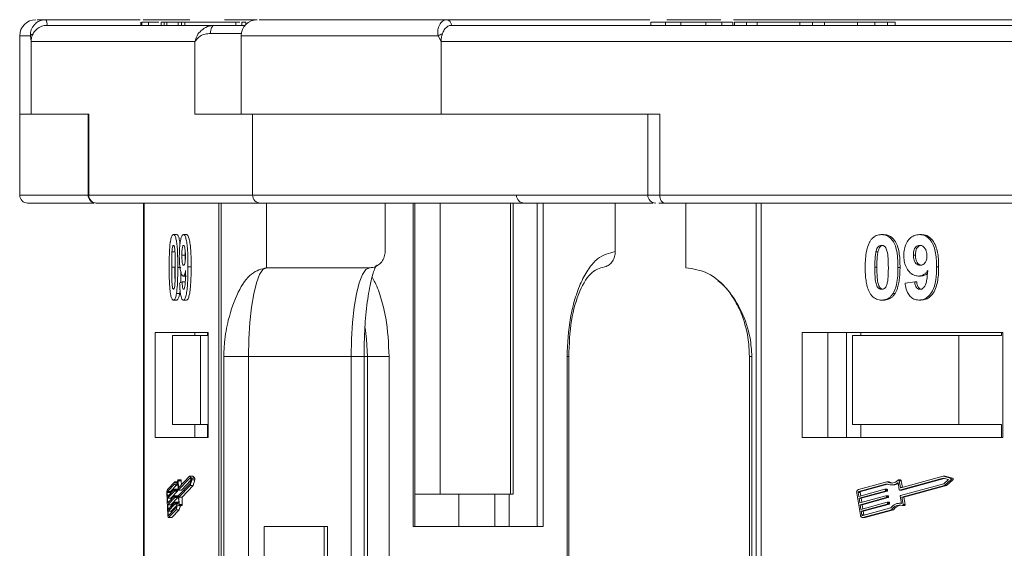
# Model space of a CAD drawing. Header units: millimetres. Extents: x 2098 to 3561, y 550 to 1583.
# Tile 5 of 84: x 2572 to 2632, y 863 to 896. Entities that reach past the tile are written whole.
import ezdxf

# ---------------------------------------------------------------- set-up
doc = ezdxf.new("R2010")
doc.units = ezdxf.units.MM

msp = doc.modelspace()

# ---------------------------------------------------------------- linework, layer by layer
at = {"color": 7, "linetype": 'Continuous', "lineweight": 15}
for p, q in [((2573.194, 895.7), (2573.197, 895.7)), ((2573.197, 895.7), (2579.024, 895.7)), ((2579.084, 895.55), (2579.084, 895.35)), ((2579.146, 895.35), (2579.146, 895.55)), ((2579.21, 895.7), (2582.11, 895.7)), ((2579.554, 895.35), (2579.554, 895.55)), ((2580.322, 895.55), (2580.322, 895.35)), ((2580.322, 895.55), (2580.518, 895.55)), ((2580.518, 895.55), (2580.518, 895.35)), ((2580.518, 895.55), (2580.689, 895.55)), ((2580.689, 895.55), (2580.689, 895.35)), ((2580.689, 895.55), (2581.384, 895.55)), ((2581.384, 895.55), (2581.384, 895.35)), ((2581.384, 895.55), (2581.593, 895.55)), ((2581.593, 895.55), (2581.593, 895.35)), ((2581.593, 895.55), (2581.79, 895.55)), ((2581.79, 895.35), (2581.79, 895.55)), ((2581.79, 895.55), (2584.958, 895.55)), ((2584.252, 895.7), (2586.26, 895.7)), ((2584.958, 895.55), (2584.958, 895.35)), ((2585.209, 895.55), (2584.958, 895.55)), ((2585.315, 895.35), (2585.315, 895.55)), ((2585.315, 895.55), (2585.574, 895.55)), ((2585.574, 895.55), (2585.574, 895.408)), ((2598.013, 895.7), (2610.56, 895.7)), ((2610.623, 895.55), (2610.623, 895.35)), ((2611.543, 895.35), (2611.543, 895.55)), ((2611.607, 895.7), (2614.955, 895.7)), ((2612.484, 895.35), (2612.484, 895.55)), ((2614.039, 895.35), (2614.039, 895.55)), ((2615.014, 895.55), (2615.014, 895.35)), ((2615.694, 895.35), (2615.694, 895.55)), ((2615.742, 895.7), (2639.005, 895.7)), ((2615.806, 895.55), (2615.806, 895.35)), ((2615.806, 895.55), (2616.552, 895.55)), ((2616.552, 895.55), (2616.552, 895.35)), ((2616.552, 895.55), (2617.199, 895.55)), ((2617.199, 895.55), (2617.199, 895.35)), ((2617.199, 895.55), (2619.836, 895.55)), ((2619.836, 895.55), (2619.836, 895.35)), ((2619.836, 895.55), (2620.632, 895.55)), ((2620.632, 895.55), (2620.632, 895.35)), ((2620.632, 895.55), (2621.378, 895.55)), ((2621.378, 895.35), (2621.378, 895.55)), ((2621.378, 895.55), (2623.419, 895.55)), ((2623.419, 895.55), (2623.419, 895.35)), ((2624.475, 895.35), (2624.475, 895.55)), ((2624.475, 895.55), (2625.262, 895.55)), ((2625.262, 895.55), (2625.262, 895.35)), ((2625.737, 895.35), (2625.737, 895.55)), ((2583.632, 895.35), (2573.266, 895.35)), ((2585.292, 894.85), (2583.382, 894.85)), ((2637.621, 895.35), (2598.284, 895.35)), ((2598.285, 895.35), (2598.285, 895.35)), ((2571.58, 894.7), (2571.58, 889.85)), ((2572.24, 894.7), (2571.58, 894.7)), ((2572.287, 894.35), (2572.24, 894.7)), ((2572.287, 889.85), (2572.287, 894.35)), ((2572.287, 894.35), (2582.425, 894.35)), ((2582.425, 894.35), (2582.425, 889.85)), ((2585.281, 894.7), (2585.281, 889.85)), ((2597.472, 894.7), (2585.281, 894.7)), ((2597.653, 894.35), (2597.472, 894.7)), ((2597.653, 889.85), (2597.653, 894.35)), ((2597.653, 894.35), (2636.123, 894.35)), ((2571.58, 889.85), (2571.58, 884.85)), ((2572.287, 889.85), (2571.58, 889.85)), ((2575.852, 889.85), (2572.287, 889.85)), ((2575.809, 889.85), (2575.809, 884.85)), ((2575.852, 884.85), (2575.852, 889.85)), ((2582.425, 889.85), (2585.989, 889.85)), ((2597.653, 889.85), (2585.989, 889.85)), ((2585.989, 889.85), (2585.989, 884.85)), ((2611.178, 889.85), (2597.653, 889.85)), ((2610.44, 889.85), (2610.44, 884.85)), ((2611.178, 884.85), (2611.178, 889.85)), ((2575.809, 884.85), (2571.58, 884.85)), ((2575.852, 884.85), (2575.809, 884.85)), ((2585.989, 884.85), (2575.852, 884.85)), ((2610.44, 884.85), (2585.989, 884.85)), ((2611.178, 884.85), (2610.44, 884.85)), ((2649.648, 884.85), (2611.178, 884.85)), ((2576.341, 884.35), (2586.478, 884.35)), ((2579.248, 884.35), (2579.248, 846.85)), ((2579.29, 846.85), (2579.29, 884.35)), ((2583.907, 884.35), (2583.907, 846.85)), ((2584.036, 846.85), (2584.036, 884.35)), ((2586.478, 884.35), (2586.85, 884.35)), ((2586.85, 880.35), (2586.85, 884.35)), ((2594.191, 881.35), (2594.191, 884.35)), ((2595.915, 884.35), (2595.915, 864.35)), ((2596.026, 864.35), (2596.026, 884.35)), ((2597.584, 866.35), (2597.584, 884.35)), ((2601.941, 884.35), (2601.941, 866.35)), ((2602.108, 866.35), (2602.108, 884.35)), ((2603.603, 864.35), (2603.603, 884.35)), ((2603.966, 864.35), (2603.966, 884.35)), ((2608.425, 881.35), (2608.425, 884.35)), ((2611.494, 884.35), (2649.964, 884.35)), ((2612.791, 884.35), (2612.791, 880.35)), ((2617.145, 884.35), (2617.145, 846.85)), ((2617.442, 846.85), (2617.442, 884.35)), ((2581.093, 882.402), (2581.289, 882.402)), ((2581.712, 882.402), (2581.908, 882.402)), ((2624.902, 882.402), (2625.028, 882.402)), ((2627.251, 882.402), (2627.378, 882.402)), ((2581.001, 881.342), (2581.196, 881.342)), ((2581.612, 881.136), (2581.808, 881.136)), ((2624.551, 881.342), (2624.677, 881.342)), ((2626.872, 881.136), (2626.998, 881.136)), ((2580.983, 880.378), (2581.179, 880.378)), ((2581.556, 880.37), (2581.361, 880.37)), ((2582.186, 880.404), (2581.99, 880.404)), ((2593.212, 880.35), (2586.85, 880.35)), ((2624.484, 880.378), (2624.61, 880.378)), ((2626.043, 880.37), (2625.917, 880.37)), ((2628.431, 880.404), (2628.305, 880.404)), ((2581.697, 879.838), (2581.892, 879.838)), ((2627.192, 879.838), (2627.318, 879.838)), ((2581.476, 879.394), (2581.633, 879.479)), ((2581.633, 879.479), (2581.829, 879.479)), ((2626.355, 879.394), (2626.952, 879.479)), ((2626.952, 879.479), (2627.078, 879.479)), ((2581.28, 878.757), (2581.475, 878.757)), ((2625.61, 878.757), (2625.736, 878.757)), ((2581.093, 878.35), (2581.289, 878.35)), ((2581.7, 878.35), (2581.896, 878.35)), ((2624.902, 878.35), (2625.028, 878.35)), ((2627.207, 878.35), (2627.333, 878.35)), ((2583.234, 876.35), (2579.962, 876.35)), ((2579.962, 876.35), (2579.962, 869.85)), ((2581.023, 876.15), (2581.023, 870.65)), ((2582.761, 876.15), (2581.023, 876.15)), ((2582.41, 876.35), (2582.41, 876.15)), ((2582.761, 870.65), (2582.761, 876.15)), ((2582.761, 876.15), (2583.234, 876.15)), ((2583.191, 876.15), (2583.191, 876.35)), ((2583.234, 869.85), (2583.234, 876.35)), ((2632.411, 876.35), (2619.994, 876.35)), ((2619.994, 876.35), (2619.994, 869.85)), ((2621.571, 876.35), (2621.571, 869.85)), ((2622.73, 876.35), (2622.73, 869.85)), ((2623.093, 876.15), (2623.093, 870.65)), ((2629.69, 876.15), (2623.093, 876.15)), ((2623.612, 876.15), (2623.612, 876.35)), ((2629.69, 870.65), (2629.69, 876.15)), ((2629.69, 876.15), (2632.325, 876.15)), ((2632.325, 876.35), (2632.325, 876.15)), ((2632.411, 869.85), (2632.411, 876.35)), ((2584.205, 874.85), (2584.205, 846.85)), ((2585.725, 874.85), (2584.205, 874.85)), ((2592.088, 874.85), (2585.725, 874.85)), ((2585.725, 846.85), (2585.725, 874.85)), ((2592.088, 874.85), (2592.088, 846.85)), ((2592.088, 874.85), (2592.883, 874.85)), ((2592.883, 846.85), (2592.883, 874.85)), ((2593.089, 874.85), (2592.883, 874.85)), ((2593.089, 874.85), (2594.436, 874.85)), ((2593.089, 874.85), (2593.089, 846.85)), ((2594.436, 846.85), (2594.436, 874.85)), ((2605.444, 874.85), (2605.444, 846.85)), ((2605.555, 874.85), (2605.444, 874.85)), ((2605.555, 846.85), (2605.555, 874.85)), ((2616.724, 874.85), (2616.724, 846.85)), ((2616.724, 874.85), (2616.884, 874.85)), ((2616.884, 846.85), (2616.884, 874.85)), ((2582.761, 870.65), (2581.023, 870.65)), ((2582.41, 870.65), (2582.41, 869.85)), ((2583.234, 870.65), (2582.761, 870.65)), ((2583.191, 870.65), (2583.191, 869.85)), ((2629.69, 870.65), (2623.093, 870.65)), ((2623.612, 870.65), (2623.612, 869.85)), ((2632.325, 870.65), (2629.69, 870.65)), ((2632.325, 869.85), (2632.325, 870.65)), ((2579.962, 869.85), (2583.234, 869.85)), ((2619.994, 869.85), (2632.411, 869.85)), ((2582.095, 867.447), (2581.406, 866.736)), ((2582.218, 867.33), (2582.095, 867.447)), ((2582.291, 867.447), (2582.095, 867.447)), ((2582.414, 867.33), (2582.291, 867.447)), ((2628.705, 867.447), (2626.09, 866.736)), ((2629.172, 867.33), (2628.705, 867.447)), ((2628.831, 867.447), (2628.705, 867.447)), ((2629.298, 867.33), (2628.831, 867.447)), ((2581.181, 867.103), (2580.715, 866.622)), ((2581.179, 866.981), (2580.72, 866.507)), ((2580.916, 866.507), (2581.307, 866.911)), ((2581.326, 867.103), (2581.181, 867.103)), ((2581.254, 866.911), (2581.368, 866.911)), ((2581.381, 866.619), (2581.361, 867.063)), ((2581.565, 867.22), (2581.369, 867.22)), ((2581.399, 866.758), (2581.381, 867.174)), ((2581.381, 867.174), (2581.577, 867.174)), ((2582.096, 867.328), (2581.388, 866.596)), ((2581.403, 866.252), (2582.11, 866.983)), ((2581.425, 866.155), (2582.12, 866.873)), ((2581.588, 866.923), (2581.577, 867.174)), ((2581.583, 866.596), (2582.177, 867.209)), ((2581.621, 866.155), (2582.316, 866.873)), ((2582.186, 867.241), (2582.096, 867.328)), ((2582.11, 866.983), (2582.186, 867.241)), ((2582.12, 866.873), (2582.223, 867.224)), ((2582.316, 866.873), (2582.12, 866.873)), ((2582.414, 867.33), (2582.218, 867.33)), ((2582.223, 867.224), (2582.419, 867.224)), ((2582.316, 866.873), (2582.419, 867.224)), ((2625.236, 867.103), (2623.468, 866.622)), ((2625.227, 866.981), (2623.487, 866.507)), ((2623.613, 866.507), (2625.274, 866.959)), ((2625.363, 867.103), (2625.236, 867.103)), ((2625.511, 866.911), (2625.637, 866.911)), ((2625.993, 866.619), (2625.92, 867.063)), ((2626.076, 867.22), (2625.95, 867.22)), ((2626.063, 866.758), (2625.995, 867.174)), ((2625.995, 867.174), (2626.121, 867.174)), ((2628.706, 867.328), (2626.02, 866.596)), ((2626.076, 866.252), (2628.762, 866.983)), ((2626.188, 866.762), (2626.121, 867.174)), ((2626.146, 866.596), (2628.771, 867.311)), ((2626.162, 866.155), (2628.799, 866.873)), ((2626.288, 866.155), (2628.925, 866.873)), ((2629.049, 867.241), (2628.706, 867.328)), ((2628.762, 866.983), (2629.049, 867.241)), ((2628.799, 866.873), (2629.189, 867.224)), ((2628.925, 866.873), (2628.799, 866.873)), ((2628.925, 866.873), (2629.315, 867.224)), ((2629.298, 867.33), (2629.172, 867.33)), ((2629.189, 867.224), (2629.315, 867.224)), ((2580.688, 866.413), (2580.747, 865.034)), ((2580.711, 866.437), (2580.721, 866.208)), ((2580.907, 866.437), (2580.711, 866.437)), ((2580.72, 866.507), (2580.916, 866.507)), ((2580.721, 866.208), (2581.147, 866.648)), ((2581.152, 866.533), (2580.726, 866.093)), ((2580.738, 865.805), (2581.164, 866.245)), ((2580.908, 866.401), (2580.907, 866.437)), ((2580.922, 866.093), (2581.348, 866.533)), ((2581.344, 866.648), (2581.148, 866.648)), ((2581.348, 866.533), (2581.152, 866.533)), ((2581.154, 866.625), (2581.156, 866.567)), ((2581.35, 866.625), (2581.154, 866.625)), ((2581.352, 866.567), (2581.156, 866.567)), ((2581.361, 866.246), (2581.165, 866.246)), ((2581.171, 866.223), (2581.174, 866.165)), ((2581.367, 866.223), (2581.171, 866.223)), ((2581.352, 866.567), (2581.35, 866.625)), ((2581.37, 866.165), (2581.367, 866.223)), ((2581.386, 866.596), (2581.582, 866.596)), ((2581.583, 866.596), (2581.388, 866.596)), ((2581.417, 865.773), (2581.398, 866.217)), ((2581.428, 866.758), (2581.399, 866.758)), ((2596.026, 866.35), (2597.584, 866.35)), ((2601.941, 866.35), (2597.584, 866.35)), ((2598.751, 864.35), (2598.751, 866.35)), ((2600.966, 864.35), (2600.966, 866.35)), ((2601.855, 866.35), (2601.855, 864.35)), ((2601.941, 866.35), (2602.108, 866.35)), ((2623.363, 866.413), (2623.589, 865.034)), ((2623.452, 866.437), (2623.489, 866.208)), ((2623.578, 866.437), (2623.452, 866.437)), ((2623.487, 866.507), (2623.613, 866.507)), ((2623.489, 866.208), (2625.106, 866.648)), ((2625.125, 866.533), (2623.508, 866.093)), ((2623.555, 865.805), (2625.172, 866.245)), ((2623.61, 866.24), (2623.578, 866.437)), ((2623.634, 866.093), (2625.251, 866.533)), ((2625.237, 866.648), (2625.11, 866.648)), ((2625.251, 866.533), (2625.125, 866.533)), ((2625.133, 866.625), (2625.142, 866.567)), ((2625.259, 866.625), (2625.133, 866.625)), ((2625.268, 866.567), (2625.142, 866.567)), ((2625.302, 866.246), (2625.176, 866.246)), ((2625.199, 866.223), (2625.208, 866.165)), ((2625.325, 866.223), (2625.199, 866.223)), ((2625.268, 866.567), (2625.259, 866.625)), ((2625.334, 866.165), (2625.325, 866.223)), ((2626.015, 866.596), (2626.141, 866.596)), ((2626.146, 866.596), (2626.02, 866.596)), ((2626.131, 865.773), (2626.059, 866.217)), ((2626.173, 866.758), (2626.063, 866.758)), ((2580.726, 866.093), (2580.738, 865.805)), ((2580.922, 866.093), (2580.726, 866.093)), ((2581.169, 866.131), (2580.743, 865.691)), ((2580.743, 865.691), (2580.756, 865.403)), ((2580.939, 865.691), (2580.743, 865.691)), ((2580.756, 865.403), (2581.182, 865.843)), ((2581.187, 865.728), (2580.761, 865.288)), ((2580.926, 865.999), (2580.922, 866.093)), ((2580.939, 865.691), (2581.365, 866.131)), ((2580.943, 865.597), (2580.939, 865.691)), ((2580.956, 865.288), (2581.276, 865.619)), ((2581.365, 866.131), (2581.169, 866.131)), ((2581.37, 866.165), (2581.174, 866.165)), ((2581.379, 865.844), (2581.183, 865.844)), ((2581.321, 865.728), (2581.187, 865.728)), ((2581.189, 865.821), (2581.191, 865.763)), ((2581.189, 865.821), (2581.384, 865.821)), ((2581.347, 865.763), (2581.191, 865.763)), ((2581.386, 865.783), (2581.384, 865.821)), ((2581.417, 865.783), (2581.388, 865.783)), ((2581.444, 865.71), (2581.425, 866.155)), ((2581.621, 866.155), (2581.425, 866.155)), ((2581.433, 865.64), (2581.628, 865.64)), ((2581.64, 865.71), (2581.444, 865.71)), ((2581.64, 865.71), (2581.621, 866.155)), ((2623.508, 866.093), (2623.555, 865.805)), ((2623.634, 866.093), (2623.508, 866.093)), ((2625.19, 866.131), (2623.574, 865.691)), ((2623.574, 865.691), (2623.621, 865.403)), ((2623.7, 865.691), (2623.574, 865.691)), ((2623.621, 865.403), (2625.238, 865.843)), ((2623.676, 865.838), (2623.634, 866.093)), ((2625.256, 865.728), (2623.64, 865.288)), ((2623.7, 865.691), (2625.317, 866.131)), ((2623.742, 865.436), (2623.7, 865.691)), ((2623.766, 865.288), (2625.383, 865.728)), ((2625.317, 866.131), (2625.19, 866.131)), ((2625.334, 866.165), (2625.208, 866.165)), ((2625.368, 865.844), (2625.242, 865.844)), ((2625.383, 865.728), (2625.256, 865.728)), ((2625.265, 865.821), (2625.274, 865.763)), ((2625.265, 865.821), (2625.391, 865.821)), ((2625.4, 865.763), (2625.274, 865.763)), ((2625.4, 865.763), (2625.391, 865.821)), ((2626.13, 865.783), (2626.02, 865.783)), ((2626.235, 865.71), (2626.162, 866.155)), ((2626.288, 866.155), (2626.162, 866.155)), ((2626.19, 865.64), (2626.316, 865.64)), ((2626.361, 865.71), (2626.235, 865.71)), ((2626.361, 865.71), (2626.288, 866.155)), ((2580.761, 865.288), (2580.771, 865.059)), ((2580.956, 865.288), (2580.761, 865.288)), ((2580.771, 865.059), (2580.829, 865.059)), ((2580.785, 865.013), (2581.243, 865.487)), ((2580.79, 864.898), (2581.256, 865.38)), ((2580.961, 865.195), (2580.956, 865.288)), ((2580.986, 864.898), (2581.452, 865.38)), ((2581.452, 865.38), (2581.256, 865.38)), ((2623.64, 865.288), (2623.678, 865.059)), ((2623.766, 865.288), (2623.64, 865.288)), ((2623.678, 865.059), (2623.804, 865.059)), ((2623.732, 865.013), (2625.472, 865.487)), ((2623.751, 864.898), (2625.519, 865.38)), ((2623.804, 865.059), (2623.766, 865.288)), ((2623.877, 864.898), (2625.645, 865.38)), ((2625.645, 865.38), (2625.519, 865.38)), ((2580.782, 864.894), (2580.978, 864.894)), ((2580.986, 864.898), (2580.79, 864.898)), ((2623.722, 864.894), (2623.849, 864.894)), ((2623.877, 864.898), (2623.751, 864.898)), ((2586.704, 864.35), (2586.704, 846.85)), ((2590.619, 864.35), (2586.704, 864.35)), ((2590.415, 846.85), (2590.415, 864.35)), ((2590.619, 846.85), (2590.619, 864.35)), ((2595.915, 864.35), (2603.966, 864.35))]:
    msp.add_line(p, q, dxfattribs=at)
at = {"color": 7, "linetype": 'Continuous', "lineweight": 15, "flags": 128}
for points in [[(2583.382, 894.85), (2583.387, 894.948), (2583.401, 895.042), (2583.424, 895.128), (2583.455, 895.204), (2583.493, 895.266), (2583.536, 895.312), (2583.583, 895.341), (2583.632, 895.35)], [(2611.178, 884.85), (2611.184, 884.753), (2611.202, 884.659), (2611.232, 884.573), (2611.271, 884.497), (2611.319, 884.435), (2611.373, 884.388), (2611.432, 884.36), (2611.494, 884.35)], [(2585.725, 874.85), (2585.747, 875.923), (2585.811, 876.955), (2585.915, 877.906), (2586.055, 878.739), (2586.225, 879.423), (2586.419, 879.932), (2586.63, 880.245), (2586.85, 880.35)], [(2593.212, 880.35), (2592.993, 880.245), (2592.782, 879.932), (2592.588, 879.423), (2592.417, 878.739), (2592.277, 877.906), (2592.173, 876.955), (2592.109, 875.923), (2592.088, 874.85)], [(2592.952, 876.637), (2593.041, 875.923), (2593.089, 874.85)], [(2581.361, 867.063), (2581.341, 867.007), (2581.319, 866.963), (2581.296, 866.933), (2581.272, 866.915), (2581.248, 866.911), (2581.225, 866.921), (2581.201, 866.944), (2581.179, 866.981)], [(2581.362, 867.208), (2581.342, 867.144), (2581.321, 867.093), (2581.298, 867.056), (2581.275, 867.035), (2581.251, 867.029), (2581.227, 867.038), (2581.204, 867.063), (2581.181, 867.103)], [(2581.362, 867.208), (2581.365, 867.216), (2581.368, 867.22), (2581.371, 867.22), (2581.374, 867.217), (2581.376, 867.21), (2581.378, 867.2), (2581.38, 867.188), (2581.381, 867.174)], [(2581.577, 867.174), (2581.576, 867.188), (2581.574, 867.2), (2581.572, 867.21), (2581.569, 867.217), (2581.566, 867.22), (2581.565, 867.22)], [(2625.922, 867.208), (2625.932, 867.216), (2625.943, 867.22), (2625.955, 867.22), (2625.966, 867.217), (2625.976, 867.21), (2625.985, 867.2), (2625.991, 867.188), (2625.995, 867.174)], [(2581.147, 866.648), (2581.148, 866.648), (2581.149, 866.648), (2581.15, 866.646), (2581.151, 866.643), (2581.152, 866.64), (2581.153, 866.635), (2581.154, 866.63), (2581.154, 866.625)], [(2581.164, 866.245), (2581.165, 866.246), (2581.167, 866.246), (2581.168, 866.244), (2581.169, 866.241), (2581.17, 866.238), (2581.17, 866.233), (2581.171, 866.228), (2581.171, 866.223)], [(2581.35, 866.625), (2581.349, 866.63), (2581.349, 866.635), (2581.348, 866.64), (2581.347, 866.643), (2581.346, 866.646), (2581.345, 866.648), (2581.344, 866.648)], [(2581.367, 866.223), (2581.367, 866.228), (2581.366, 866.233), (2581.365, 866.238), (2581.365, 866.241), (2581.363, 866.244), (2581.362, 866.246), (2581.361, 866.246)], [(2581.388, 866.596), (2581.387, 866.596), (2581.385, 866.596), (2581.384, 866.598), (2581.383, 866.6), (2581.382, 866.604), (2581.381, 866.608), (2581.381, 866.613), (2581.381, 866.619)], [(2581.406, 866.736), (2581.405, 866.735), (2581.404, 866.735), (2581.403, 866.737), (2581.402, 866.74), (2581.401, 866.743), (2581.4, 866.748), (2581.399, 866.753), (2581.399, 866.758)], [(2581.582, 866.596), (2581.582, 866.596), (2581.583, 866.596)], [(2626.141, 866.596), (2626.141, 866.596), (2626.146, 866.596)], [(2581.182, 865.843), (2581.183, 865.844), (2581.184, 865.843), (2581.185, 865.842), (2581.186, 865.839), (2581.187, 865.836), (2581.188, 865.831), (2581.188, 865.826), (2581.189, 865.821)], [(2581.243, 865.487), (2581.261, 865.565), (2581.28, 865.632), (2581.301, 865.688), (2581.323, 865.731), (2581.346, 865.762), (2581.37, 865.779), (2581.393, 865.783), (2581.417, 865.773)], [(2581.43, 865.641), (2581.406, 865.661), (2581.382, 865.665), (2581.359, 865.654), (2581.335, 865.627), (2581.313, 865.585), (2581.292, 865.53), (2581.273, 865.461), (2581.256, 865.38)], [(2581.384, 865.821), (2581.384, 865.826), (2581.384, 865.831), (2581.383, 865.836), (2581.382, 865.839), (2581.381, 865.842), (2581.38, 865.843), (2581.379, 865.844)], [(2581.444, 865.71), (2581.445, 865.696), (2581.444, 865.681), (2581.443, 865.668), (2581.441, 865.656), (2581.439, 865.647), (2581.436, 865.642), (2581.433, 865.64), (2581.43, 865.641)], [(2626.235, 865.71), (2626.236, 865.696), (2626.234, 865.681), (2626.229, 865.668), (2626.222, 865.656), (2626.213, 865.647), (2626.202, 865.642), (2626.191, 865.64), (2626.179, 865.641)], [(2626.316, 865.64), (2626.317, 865.64), (2626.328, 865.642), (2626.339, 865.647), (2626.348, 865.656), (2626.355, 865.668), (2626.36, 865.681), (2626.362, 865.696), (2626.361, 865.71)], [(2580.79, 864.898), (2580.783, 864.895), (2580.776, 864.897), (2580.769, 864.907), (2580.763, 864.923), (2580.757, 864.945), (2580.753, 864.971), (2580.749, 865.001), (2580.747, 865.034)], [(2580.771, 865.059), (2580.771, 865.048), (2580.772, 865.037), (2580.774, 865.029), (2580.776, 865.021), (2580.778, 865.016), (2580.78, 865.013), (2580.783, 865.012), (2580.785, 865.013)], [(2580.978, 864.894), (2580.979, 864.895), (2580.986, 864.898)], [(2623.849, 864.894), (2623.85, 864.895), (2623.877, 864.898)]]:
    msp.add_lwpolyline(points, dxfattribs=at)
at = {"color": 7, "linetype": 'Continuous', "lineweight": 15}
for centre, radius, start, end in [((2572.58, 894.7), 1, 90, 180), ((2572.784, 895.433), 0.49, 350.30794, 33.11983), ((2572.787, 895.434), 0.489, 350.12368, 32.99115), ((2586.281, 894.7), 1, 90, 180), ((2597.967, 895.384), 0.319, 353.85758, 81.90171), ((2597.969, 895.385), 0.318, 353.72407, 81.90217), ((2572.469, 894.57), 0.263, 104.10922, 150.22549), ((2598.055, 893.826), 1.051, 108.09336, 123.69112), ((2572.08, 884.85), 0.5, 180, 270), ((2576.309, 884.85), 0.5, 180, 270), ((2576.346, 884.845), 0.495, 179.39469, 269.38162), ((2586.483, 884.845), 0.495, 179.39469, 269.38162), ((2602.809, 884.85), 0.5, 180, 270), ((2610.94, 884.85), 0.5, 180, 270), ((2582.054, 867.27), 0.175, 344.87557, 20.07226), ((2582.25, 867.27), 0.175, 344.87557, 20.07226), ((2625.512, 867.537), 0.625, 242.87791, 310.67442), ((2625.513, 867.589), 0.559, 240.3608, 317.05481), ((2625.642, 867.586), 0.558, 239.91275, 262.94027), ((2625.633, 867.535), 0.624, 270.30287, 298.58567), ((2626.071, 867.171), 0.0496, 3.20094, 84.28976), ((2629.145, 867.271), 0.0644, 312.93971, 65.68289), ((2629.271, 867.271), 0.0644, 312.93971, 65.68289), ((2581.1, 866.464), 0.416, 157.74345, 187.08697), ((2580.849, 866.455), 0.139, 157.74345, 187.08697), ((2581.044, 866.455), 0.139, 157.74345, 187.08697), ((2581.088, 866.559), 0.0693, 337.74345, 7.08697), ((2581.283, 866.559), 0.0693, 337.74345, 7.08697), ((2581.467, 866.225), 0.0693, 157.74345, 187.08697), ((2623.538, 866.456), 0.18, 112.70639, 193.67636), ((2623.51, 866.452), 0.06, 112.70639, 193.67636), ((2623.636, 866.452), 0.06, 112.70639, 193.67636), ((2625.109, 866.624), 0.0236, 1.77106, 98.23127), ((2625.113, 866.56), 0.03, 292.70639, 13.67636), ((2625.175, 866.222), 0.0236, 1.77106, 98.23127), ((2625.234, 866.624), 0.0246, 2.84754, 84.64316), ((2625.239, 866.56), 0.03, 292.70639, 13.67636), ((2625.3, 866.222), 0.0246, 2.84754, 84.64316), ((2626.016, 866.62), 0.0236, 181.77106, 278.23127), ((2626.088, 866.224), 0.03, 112.70639, 193.67636), ((2626.087, 866.759), 0.0236, 181.77106, 278.23127), ((2581.105, 866.157), 0.0693, 337.74345, 7.08697), ((2581.122, 865.755), 0.0693, 337.74345, 7.08697), ((2581.301, 866.157), 0.0693, 337.74345, 7.08697), ((2582.042, 865.323), 0.594, 147.7575, 174.50236), ((2581.552, 865.689), 0.0905, 327.20504, 13.96635), ((2625.179, 866.158), 0.03, 292.70639, 13.67636), ((2625.241, 865.82), 0.0236, 1.77106, 98.23127), ((2625.245, 865.756), 0.03, 292.70639, 13.67636), ((2625.305, 866.158), 0.03, 292.70639, 13.67636), ((2625.366, 865.819), 0.0246, 2.84754, 84.64316), ((2625.371, 865.756), 0.03, 292.70639, 13.67636), ((2626.029, 865.105), 0.675, 81.29756, 145.56926), ((2626.024, 865.07), 0.592, 74.76687, 148.43558), ((2626.179, 865.032), 0.637, 98.60405, 146.93735), ((2623.73, 865.039), 0.142, 181.77106, 278.23127), ((2623.725, 865.06), 0.0473, 181.77106, 278.23127), ((2623.87, 865.069), 0.0669, 188.84592, 210.26662)]:
    msp.add_arc(centre, radius, start, end, dxfattribs=at)
for points, knots in [([(2572.24, 894.7), (2572.24, 894.757), (2572.238, 894.88), (2572.285, 895.066), (2572.372, 895.248), (2572.513, 895.431), (2572.704, 895.577), (2572.944, 895.68), (2573.105, 895.693), (2573.194, 895.7)], [0, 0, 0, 0, 0.111798, 0.24433, 0.368648, 0.500401, 0.687223, 0.827968, 1, 1, 1, 1]), ([(2573.197, 895.7), (2572.957, 895.7), (2572.654, 895.7), (2572.656, 895.7), (2572.656, 895.7)], [0, 0, 0, 0, 0.792422, 1, 1, 1, 1]), ([(2579.554, 895.55), (2579.517, 895.55), (2579.442, 895.55), (2579.358, 895.55), (2579.287, 895.55), (2579.231, 895.55), (2579.183, 895.55), (2579.158, 895.55), (2579.146, 895.55)], [0, 0, 0, 0, 0.185429, 0.37219, 0.527708, 0.683877, 0.841678, 1, 1, 1, 1]), ([(2580.185, 895.55), (2580.169, 895.55), (2579.944, 895.55), (2579.73, 895.55), (2579.573, 895.55), (2579.554, 895.55)], [0, 0, 0, 0, 0.063101, 0.888046, 1, 1, 1, 1]), ([(2598.013, 895.7), (2597.032, 895.7), (2595.041, 895.7), (2592.458, 895.7), (2590.391, 895.7), (2588.831, 895.7), (2587.691, 895.7), (2586.889, 895.7), (2586.324, 895.7), (2586.409, 895.7), (2586.451, 895.7)], [0, 0, 0, 0, 0.138158, 0.28054, 0.426853, 0.541183, 0.655495, 0.772221, 0.888929, 1, 1, 1, 1]), ([(2597.472, 894.7), (2597.461, 894.757), (2597.436, 894.88), (2597.447, 895.066), (2597.491, 895.248), (2597.574, 895.431), (2597.696, 895.577), (2597.85, 895.68), (2597.954, 895.693), (2598.012, 895.7)], [0, 0, 0, 0, 0.111798, 0.24433, 0.368648, 0.500401, 0.687223, 0.827968, 1, 1, 1, 1]), ([(2611.543, 895.55), (2611.442, 895.55), (2611.135, 895.55), (2610.769, 895.55), (2610.589, 895.55), (2610.63, 895.55), (2610.634, 895.55)], [0, 0, 0, 0, 0.192682, 0.583369, 0.961801, 1, 1, 1, 1]), ([(2612.484, 895.55), (2612.421, 895.55), (2612.293, 895.55), (2612.119, 895.55), (2611.96, 895.55), (2611.817, 895.55), (2611.676, 895.55), (2611.587, 895.55), (2611.543, 895.55)], [0, 0, 0, 0, 0.185429, 0.37219, 0.527708, 0.683877, 0.841678, 1, 1, 1, 1]), ([(2614.039, 895.55), (2613.917, 895.55), (2613.673, 895.55), (2613.18, 895.55), (2612.771, 895.55), (2612.515, 895.55), (2612.484, 895.55)], [0, 0, 0, 0, 0.250896, 0.502166, 0.940512, 1, 1, 1, 1]), ([(2615.014, 895.55), (2614.972, 895.55), (2614.887, 895.55), (2614.745, 895.55), (2614.591, 895.55), (2614.42, 895.55), (2614.238, 895.55), (2614.106, 895.55), (2614.039, 895.55)], [0, 0, 0, 0, 0.15395, 0.308181, 0.478699, 0.649961, 0.824203, 1, 1, 1, 1]), ([(2615.683, 895.55), (2615.667, 895.55), (2615.626, 895.55), (2615.314, 895.55), (2615.068, 895.55), (2615.014, 895.55)], [0, 0, 0, 0, 0.341559, 0.855383, 1, 1, 1, 1]), ([(2624.54, 895.55), (2624.47, 895.55), (2624.357, 895.55), (2624.17, 895.55), (2624.002, 895.55), (2623.724, 895.55), (2623.552, 895.55), (2623.419, 895.55)], [0, 0, 0, 0, 0.189329, 0.302222, 0.415612, 0.548732, 1, 1, 1, 1]), ([(2625.727, 895.55), (2625.73, 895.55), (2625.756, 895.55), (2625.624, 895.55), (2625.404, 895.55), (2625.262, 895.55)], [0, 0, 0, 0, 0.044526, 0.380948, 1, 1, 1, 1]), ([(2573.266, 895.35), (2573.156, 895.339), (2572.936, 895.317), (2572.644, 895.145), (2572.479, 894.96), (2572.415, 894.844), (2572.405, 894.825)], [0, 0, 0, 0, 0.313357, 0.626713, 0.94007, 1, 1, 1, 1]), ([(2582.425, 894.35), (2582.459, 894.473), (2582.528, 894.718), (2582.799, 895.048), (2583.175, 895.298), (2583.486, 895.334), (2583.632, 895.35)], [0, 0, 0, 0, 0.251131, 0.501805, 0.765641, 1, 1, 1, 1]), ([(2583.382, 894.85), (2583.271, 894.841), (2583.026, 894.819), (2582.642, 894.647), (2582.51, 894.467), (2582.425, 894.35)], [0, 0, 0, 0, 0.2270634, 0.5015869, 1, 1, 1, 1]), ([(2585.533, 895.35), (2585.488, 895.35), (2585.361, 895.35), (2585.069, 895.35), (2584.814, 895.35), (2584.689, 895.35)], [0, 0, 0, 0, 0.216039, 0.615055, 1, 1, 1, 1]), ([(2598.284, 895.35), (2598.213, 895.339), (2598.071, 895.317), (2597.883, 895.145), (2597.777, 894.96), (2597.735, 894.844), (2597.729, 894.825)], [0, 0, 0, 0, 0.313357, 0.626713, 0.94007, 1, 1, 1, 1]), ([(2572.082, 884.35), (2572.081, 884.35), (2572.025, 884.35), (2572.225, 884.35), (2572.709, 884.35), (2573.593, 884.35), (2574.717, 884.35), (2575.706, 884.35), (2576.166, 884.35)], [0, 0, 0, 0, 0.003008, 0.204359, 0.409961, 0.615596, 0.821199, 1, 1, 1, 1]), ([(2586.478, 884.35), (2586.799, 884.35), (2587.45, 884.35), (2589.061, 884.35), (2590.998, 884.35), (2593.159, 884.35), (2595.413, 884.35), (2597.925, 884.35), (2600.679, 884.35), (2603.623, 884.35), (2606.714, 884.35), (2609.111, 884.35), (2610.483, 884.35), (2610.769, 884.35)], [0, 0, 0, 0, 0.108929, 0.221235, 0.336705, 0.426964, 0.517238, 0.609417, 0.701612, 0.793791, 0.885986, 0.976245, 1, 1, 1, 1]), ([(2611.119, 884.35), (2611.136, 884.35), (2611.21, 884.35), (2611.371, 884.35), (2611.494, 884.35)], [0, 0, 0, 0, 0.232864, 1, 1, 1, 1]), ([(2580.907, 881.995), (2580.916, 882.046), (2580.934, 882.147), (2580.969, 882.263), (2581.007, 882.346), (2581.042, 882.384), (2581.071, 882.399), (2581.086, 882.401), (2581.093, 882.402)], [0, 0, 0, 0, 0.193776, 0.3936, 0.587864, 0.788908, 0.894169, 1, 1, 1, 1]), ([(2581.093, 882.402), (2581.121, 882.391), (2581.176, 882.371), (2581.249, 882.173), (2581.304, 881.879), (2581.355, 881.279), (2581.358, 880.756), (2581.361, 880.37)], [0, 0, 0, 0, 0.147566, 0.296688, 0.431278, 0.580404, 1, 1, 1, 1]), ([(2581.495, 881.841), (2581.491, 881.883), (2581.474, 882.048), (2581.421, 882.253), (2581.352, 882.387), (2581.306, 882.398), (2581.289, 882.402)], [0, 0, 0, 0, 0.115417, 0.456119, 0.788826, 1, 1, 1, 1]), ([(2581.455, 881.097), (2581.457, 881.232), (2581.46, 881.502), (2581.494, 881.881), (2581.551, 882.177), (2581.627, 882.372), (2581.683, 882.391), (2581.712, 882.402)], [0, 0, 0, 0, 0.197927, 0.397728, 0.597413, 0.790584, 1, 1, 1, 1]), ([(2581.712, 882.402), (2581.74, 882.391), (2581.795, 882.37), (2581.869, 882.167), (2581.929, 881.862), (2581.978, 881.327), (2581.989, 880.818), (2581.99, 880.463), (2581.99, 880.404)], [0, 0, 0, 0, 0.148288, 0.297745, 0.443713, 0.607791, 0.934708, 1, 1, 1, 1]), ([(2582.186, 880.404), (2582.185, 880.537), (2582.183, 880.939), (2582.164, 881.492), (2582.106, 881.987), (2582.035, 882.271), (2581.965, 882.392), (2581.922, 882.399), (2581.908, 882.402)], [0, 0, 0, 0, 0.14727, 0.444077, 0.606206, 0.76876, 0.926459, 1, 1, 1, 1]), ([(2624.194, 881.995), (2624.229, 882.046), (2624.299, 882.147), (2624.43, 882.263), (2624.576, 882.346), (2624.708, 882.384), (2624.817, 882.399), (2624.874, 882.401), (2624.902, 882.402)], [0, 0, 0, 0, 0.193776, 0.3936, 0.587864, 0.788908, 0.894169, 1, 1, 1, 1]), ([(2624.902, 882.402), (2625.007, 882.391), (2625.218, 882.371), (2625.492, 882.173), (2625.702, 881.879), (2625.897, 881.279), (2625.909, 880.756), (2625.917, 880.37)], [0, 0, 0, 0, 0.147566, 0.296688, 0.431278, 0.580404, 1, 1, 1, 1]), ([(2626.043, 880.37), (2626.041, 880.503), (2626.035, 880.918), (2625.978, 881.477), (2625.775, 881.979), (2625.531, 882.255), (2625.265, 882.387), (2625.095, 882.397), (2625.028, 882.402)], [0, 0, 0, 0, 0.146492, 0.456833, 0.607465, 0.758652, 0.906291, 1, 1, 1, 1]), ([(2626.275, 881.097), (2626.281, 881.232), (2626.293, 881.502), (2626.423, 881.881), (2626.64, 882.177), (2626.928, 882.372), (2627.141, 882.391), (2627.251, 882.402)], [0, 0, 0, 0, 0.197927, 0.397728, 0.597413, 0.790584, 1, 1, 1, 1]), ([(2627.251, 882.402), (2627.356, 882.391), (2627.567, 882.37), (2627.847, 882.167), (2628.073, 881.862), (2628.259, 881.327), (2628.301, 880.818), (2628.304, 880.463), (2628.305, 880.404)], [0, 0, 0, 0, 0.148288, 0.297745, 0.443713, 0.607791, 0.934708, 1, 1, 1, 1]), ([(2628.431, 880.404), (2628.429, 880.537), (2628.422, 880.939), (2628.351, 881.492), (2628.127, 881.987), (2627.861, 882.271), (2627.592, 882.392), (2627.429, 882.399), (2627.378, 882.402)], [0, 0, 0, 0, 0.14727, 0.444077, 0.606206, 0.76876, 0.926459, 1, 1, 1, 1]), ([(2580.826, 880.378), (2580.826, 880.511), (2580.827, 880.814), (2580.842, 881.344), (2580.871, 881.766), (2580.903, 881.973), (2580.907, 881.995)], [0, 0, 0, 0, 0.236731, 0.537555, 0.949668, 1, 1, 1, 1]), ([(2581.001, 881.342), (2581.005, 881.412), (2581.013, 881.524), (2581.035, 881.649), (2581.061, 881.716), (2581.081, 881.732), (2581.092, 881.735), (2581.093, 881.735)], [0, 0, 0, 0, 0.334804, 0.542561, 0.750382, 0.970721, 1, 1, 1, 1]), ([(2581.093, 881.735), (2581.105, 881.729), (2581.126, 881.72), (2581.153, 881.643), (2581.176, 881.495), (2581.195, 881.221), (2581.202, 880.829), (2581.203, 880.529), (2581.203, 880.378)], [0, 0, 0, 0, 0.104614, 0.188814, 0.273512, 0.444127, 0.719481, 1, 1, 1, 1]), ([(2581.612, 881.136), (2581.613, 881.223), (2581.614, 881.361), (2581.63, 881.54), (2581.652, 881.648), (2581.681, 881.722), (2581.703, 881.73), (2581.715, 881.735)], [0, 0, 0, 0, 0.29132, 0.465539, 0.641632, 0.798664, 1, 1, 1, 1]), ([(2581.715, 881.735), (2581.729, 881.728), (2581.757, 881.714), (2581.793, 881.597), (2581.819, 881.439), (2581.831, 881.256), (2581.832, 881.135), (2581.833, 881.08)], [0, 0, 0, 0, 0.207955, 0.420406, 0.62732, 0.827707, 1, 1, 1, 1]), ([(2623.887, 880.378), (2623.889, 880.511), (2623.893, 880.814), (2623.949, 881.344), (2624.058, 881.766), (2624.181, 881.973), (2624.194, 881.995)], [0, 0, 0, 0, 0.236731, 0.537555, 0.949668, 1, 1, 1, 1]), ([(2624.551, 881.342), (2624.569, 881.412), (2624.599, 881.524), (2624.683, 881.649), (2624.779, 881.716), (2624.855, 881.732), (2624.897, 881.735), (2624.902, 881.735)], [0, 0, 0, 0, 0.334804, 0.542561, 0.750382, 0.970721, 1, 1, 1, 1]), ([(2624.677, 881.342), (2624.695, 881.412), (2624.725, 881.524), (2624.809, 881.649), (2624.905, 881.716), (2624.981, 881.732), (2625.023, 881.735), (2625.028, 881.735)], [0, 0, 0, 0, 0.334804, 0.542561, 0.750382, 0.970721, 1, 1, 1, 1]), ([(2624.902, 881.735), (2624.946, 881.729), (2625.026, 881.72), (2625.128, 881.643), (2625.215, 881.495), (2625.29, 881.221), (2625.316, 880.829), (2625.319, 880.529), (2625.32, 880.378)], [0, 0, 0, 0, 0.1046136, 0.1888141, 0.2735119, 0.444127, 0.7194809, 1, 1, 1, 1]), ([(2626.872, 881.136), (2626.875, 881.223), (2626.88, 881.361), (2626.938, 881.54), (2627.023, 881.648), (2627.134, 881.722), (2627.217, 881.73), (2627.263, 881.735)], [0, 0, 0, 0, 0.29132, 0.465539, 0.641632, 0.798664, 1, 1, 1, 1]), ([(2626.998, 881.136), (2627.001, 881.223), (2627.006, 881.361), (2627.064, 881.54), (2627.149, 881.648), (2627.26, 881.722), (2627.343, 881.73), (2627.389, 881.735)], [0, 0, 0, 0, 0.29132, 0.465539, 0.641632, 0.798664, 1, 1, 1, 1]), ([(2627.263, 881.735), (2627.316, 881.728), (2627.422, 881.714), (2627.557, 881.597), (2627.657, 881.439), (2627.701, 881.256), (2627.706, 881.135), (2627.708, 881.08)], [0, 0, 0, 0, 0.2079545, 0.4204057, 0.6273197, 0.8277075, 1, 1, 1, 1]), ([(2580.983, 880.378), (2580.983, 880.444), (2580.983, 880.578), (2580.985, 880.758), (2580.987, 880.919), (2580.99, 881.061), (2580.993, 881.203), (2580.998, 881.296), (2581.001, 881.342)], [0, 0, 0, 0, 0.2059417, 0.4119594, 0.558149, 0.7045024, 0.8518015, 1, 1, 1, 1]), ([(2581.697, 879.838), (2581.669, 879.85), (2581.613, 879.875), (2581.542, 880.091), (2581.487, 880.397), (2581.459, 880.751), (2581.456, 880.993), (2581.455, 881.097)], [0, 0, 0, 0, 0.2101886, 0.4217733, 0.6236035, 0.8370344, 1, 1, 1, 1]), ([(2581.723, 880.504), (2581.709, 880.51), (2581.684, 880.521), (2581.65, 880.615), (2581.628, 880.746), (2581.614, 880.927), (2581.613, 881.058), (2581.612, 881.136)], [0, 0, 0, 0, 0.213937, 0.398075, 0.583091, 0.751666, 1, 1, 1, 1]), ([(2581.833, 881.08), (2581.832, 881), (2581.83, 880.867), (2581.812, 880.698), (2581.788, 880.589), (2581.757, 880.515), (2581.735, 880.508), (2581.723, 880.504)], [0, 0, 0, 0, 0.2673945, 0.4472142, 0.6271221, 0.8130653, 1, 1, 1, 1]), ([(2581.808, 881.136), (2581.808, 881.225), (2581.808, 881.326), (2581.816, 881.415), (2581.817, 881.426)], [0, 0, 0, 0, 0.87692, 1, 1, 1, 1]), ([(2581.821, 880.801), (2581.818, 880.835), (2581.809, 880.941), (2581.808, 881.057), (2581.808, 881.136)], [0, 0, 0, 0, 0.3208036, 1, 1, 1, 1]), ([(2594.191, 881.35), (2594.181, 881.238), (2594.159, 881.013), (2593.99, 880.713), (2593.742, 880.487), (2593.466, 880.367), (2593.285, 880.355), (2593.212, 880.35)], [0, 0, 0, 0, 0.214694, 0.429388, 0.644082, 0.858775, 1, 1, 1, 1]), ([(2608.425, 881.35), (2608.05, 881.264), (2607.473, 881.13), (2606.779, 880.319), (2606.302, 879.481), (2605.917, 878.439), (2605.545, 876.926), (2605.484, 875.668), (2605.444, 874.85)], [0, 0, 0, 0, 0.239457, 0.368361, 0.5, 0.631639, 0.760543, 1, 1, 1, 1]), ([(2607.87, 880.432), (2607.947, 880.472), (2608.115, 880.561), (2608.303, 880.812), (2608.41, 881.091), (2608.421, 881.277), (2608.425, 881.35)], [0, 0, 0, 0, 0.241782, 0.527063, 0.812344, 1, 1, 1, 1]), ([(2624.484, 880.378), (2624.485, 880.444), (2624.485, 880.578), (2624.49, 880.758), (2624.498, 880.919), (2624.509, 881.061), (2624.523, 881.203), (2624.542, 881.296), (2624.551, 881.342)], [0, 0, 0, 0, 0.205942, 0.411959, 0.558149, 0.704502, 0.851801, 1, 1, 1, 1]), ([(2624.61, 880.378), (2624.611, 880.444), (2624.612, 880.578), (2624.616, 880.758), (2624.624, 880.919), (2624.635, 881.061), (2624.649, 881.203), (2624.668, 881.296), (2624.677, 881.342)], [0, 0, 0, 0, 0.2059417, 0.4119594, 0.558149, 0.7045024, 0.8518015, 1, 1, 1, 1]), ([(2627.192, 879.838), (2627.087, 879.85), (2626.876, 879.875), (2626.604, 880.091), (2626.396, 880.397), (2626.289, 880.751), (2626.279, 880.993), (2626.275, 881.097)], [0, 0, 0, 0, 0.2101886, 0.4217733, 0.6236035, 0.8370344, 1, 1, 1, 1]), ([(2627.293, 880.504), (2627.241, 880.51), (2627.143, 880.521), (2627.016, 880.615), (2626.93, 880.746), (2626.879, 880.927), (2626.875, 881.058), (2626.872, 881.136)], [0, 0, 0, 0, 0.2139369, 0.3980753, 0.5830907, 0.7516657, 1, 1, 1, 1]), ([(2627.419, 880.504), (2627.367, 880.51), (2627.269, 880.521), (2627.142, 880.615), (2627.056, 880.746), (2627.005, 880.927), (2627.001, 881.058), (2626.998, 881.136)], [0, 0, 0, 0, 0.213937, 0.398075, 0.583091, 0.751666, 1, 1, 1, 1]), ([(2627.708, 881.08), (2627.704, 881), (2627.698, 880.867), (2627.631, 880.698), (2627.538, 880.589), (2627.422, 880.515), (2627.336, 880.508), (2627.293, 880.504)], [0, 0, 0, 0, 0.267394, 0.447214, 0.627122, 0.813065, 1, 1, 1, 1]), ([(2580.906, 878.761), (2580.898, 878.816), (2580.882, 878.925), (2580.86, 879.162), (2580.841, 879.47), (2580.831, 879.807), (2580.826, 880.111), (2580.826, 880.289), (2580.826, 880.378)], [0, 0, 0, 0, 0.118441, 0.239346, 0.459593, 0.684925, 0.84224, 1, 1, 1, 1]), ([(2581.093, 879.017), (2581.079, 879.025), (2581.057, 879.038), (2581.031, 879.126), (2581.009, 879.279), (2580.99, 879.554), (2580.984, 879.944), (2580.984, 880.232), (2580.983, 880.378)], [0, 0, 0, 0, 0.12537, 0.20229, 0.279179, 0.464758, 0.730582, 1, 1, 1, 1]), ([(2581.191, 879.517), (2581.187, 879.658), (2581.179, 879.944), (2581.179, 880.232), (2581.179, 880.378)], [0, 0, 0, 0, 0.494954, 1, 1, 1, 1]), ([(2581.203, 880.378), (2581.203, 880.311), (2581.203, 880.178), (2581.202, 879.997), (2581.2, 879.835), (2581.197, 879.693), (2581.193, 879.55), (2581.188, 879.456), (2581.186, 879.41)], [0, 0, 0, 0, 0.20527, 0.410616, 0.55715, 0.703844, 0.851471, 1, 1, 1, 1]), ([(2581.361, 880.37), (2581.36, 880.236), (2581.359, 879.933), (2581.345, 879.414), (2581.316, 878.994), (2581.284, 878.787), (2581.28, 878.757)], [0, 0, 0, 0, 0.237281, 0.538591, 0.932677, 1, 1, 1, 1]), ([(2581.99, 880.404), (2581.989, 880.271), (2581.987, 879.869), (2581.969, 879.314), (2581.912, 878.805), (2581.841, 878.503), (2581.765, 878.365), (2581.718, 878.354), (2581.7, 878.35)], [0, 0, 0, 0, 0.142337, 0.429127, 0.589943, 0.751205, 0.909895, 1, 1, 1, 1]), ([(2581.896, 878.35), (2581.924, 878.36), (2581.979, 878.38), (2582.055, 878.568), (2582.117, 878.866), (2582.169, 879.386), (2582.184, 879.923), (2582.185, 880.306), (2582.186, 880.404)], [0, 0, 0, 0, 0.14324, 0.28761, 0.430449, 0.591135, 0.89544, 1, 1, 1, 1]), ([(2586.85, 880.35), (2586.535, 880.274), (2585.905, 880.121), (2585.068, 878.931), (2584.516, 877.381), (2584.242, 875.937), (2584.215, 875.144), (2584.205, 874.85)], [0, 0, 0, 0, 0.2490962, 0.4982428, 0.745205, 0.90541, 1, 1, 1, 1]), ([(2592.883, 874.85), (2592.889, 875.33), (2592.898, 875.996), (2592.952, 876.925), (2593.013, 877.651), (2593.106, 878.423), (2593.219, 879.109), (2593.346, 879.682), (2593.472, 880.113), (2593.591, 880.405), (2593.634, 880.476), (2593.655, 880.511)], [0, 0, 0, 0, 0.180982, 0.251413, 0.365614, 0.478586, 0.59359, 0.705818, 0.812533, 0.911168, 1, 1, 1, 1]), ([(2605.545, 874.85), (2605.577, 875.615), (2605.64, 877.131), (2606.193, 878.982), (2606.973, 880.231), (2607.577, 880.361), (2607.877, 880.426)], [0, 0, 0, 0, 0.255966, 0.507525, 0.755303, 1, 1, 1, 1]), ([(2616.884, 874.85), (2616.856, 875.241), (2616.785, 876.24), (2616.257, 877.694), (2615.379, 879.107), (2614.183, 880.143), (2613.254, 880.282), (2612.791, 880.35)], [0, 0, 0, 0, 0.125713, 0.321276, 0.524466, 0.763484, 1, 1, 1, 1]), ([(2624.192, 878.761), (2624.161, 878.816), (2624.1, 878.925), (2624.016, 879.162), (2623.946, 879.47), (2623.907, 879.807), (2623.89, 880.111), (2623.888, 880.289), (2623.887, 880.378)], [0, 0, 0, 0, 0.118441, 0.239346, 0.459593, 0.684925, 0.84224, 1, 1, 1, 1]), ([(2624.902, 879.017), (2624.849, 879.025), (2624.764, 879.038), (2624.664, 879.126), (2624.583, 879.279), (2624.511, 879.554), (2624.489, 879.944), (2624.486, 880.232), (2624.484, 880.378)], [0, 0, 0, 0, 0.1253702, 0.2022903, 0.2791788, 0.4647576, 0.7305818, 1, 1, 1, 1]), ([(2625.028, 879.017), (2624.975, 879.025), (2624.89, 879.038), (2624.79, 879.126), (2624.709, 879.279), (2624.637, 879.554), (2624.615, 879.944), (2624.612, 880.232), (2624.61, 880.378)], [0, 0, 0, 0, 0.1253702, 0.2022903, 0.2791788, 0.4647576, 0.7305818, 1, 1, 1, 1]), ([(2625.32, 880.378), (2625.32, 880.311), (2625.319, 880.178), (2625.314, 879.997), (2625.306, 879.835), (2625.296, 879.693), (2625.281, 879.55), (2625.263, 879.456), (2625.253, 879.41)], [0, 0, 0, 0, 0.20527, 0.410616, 0.55715, 0.703844, 0.851471, 1, 1, 1, 1]), ([(2625.917, 880.37), (2625.915, 880.236), (2625.911, 879.933), (2625.856, 879.414), (2625.749, 878.994), (2625.627, 878.787), (2625.61, 878.757)], [0, 0, 0, 0, 0.237281, 0.538591, 0.932677, 1, 1, 1, 1]), ([(2625.736, 878.757), (2625.766, 878.811), (2625.828, 878.92), (2625.911, 879.15), (2625.979, 879.443), (2626.02, 879.772), (2626.04, 880.082), (2626.042, 880.274), (2626.043, 880.37)], [0, 0, 0, 0, 0.1185955, 0.239509, 0.4474582, 0.6599349, 0.8296845, 1, 1, 1, 1]), ([(2628.305, 880.404), (2628.302, 880.271), (2628.296, 879.869), (2628.225, 879.314), (2628.009, 878.805), (2627.74, 878.503), (2627.453, 878.365), (2627.272, 878.354), (2627.207, 878.35)], [0, 0, 0, 0, 0.142337, 0.429127, 0.589943, 0.751205, 0.909895, 1, 1, 1, 1]), ([(2627.333, 878.35), (2627.437, 878.36), (2627.648, 878.38), (2627.934, 878.568), (2628.17, 878.866), (2628.368, 879.386), (2628.425, 879.923), (2628.43, 880.306), (2628.431, 880.404)], [0, 0, 0, 0, 0.14324, 0.28761, 0.430449, 0.591135, 0.89544, 1, 1, 1, 1]), ([(2581.537, 879.427), (2581.537, 879.432), (2581.545, 879.551), (2581.55, 879.771), (2581.553, 879.984), (2581.555, 880.077)], [0, 0, 0, 0, 0.023771, 0.570495, 1, 1, 1, 1]), ([(2581.844, 880.172), (2581.835, 880.124), (2581.816, 880.025), (2581.786, 879.936), (2581.76, 879.884), (2581.74, 879.857), (2581.718, 879.841), (2581.704, 879.839), (2581.697, 879.838)], [0, 0, 0, 0, 0.2434912, 0.4962659, 0.6182099, 0.7417038, 0.8701584, 1, 1, 1, 1]), ([(2581.721, 879.017), (2581.732, 879.023), (2581.754, 879.033), (2581.785, 879.132), (2581.814, 879.302), (2581.836, 879.664), (2581.841, 879.965), (2581.844, 880.172)], [0, 0, 0, 0, 0.112015, 0.224355, 0.367768, 0.565827, 1, 1, 1, 1]), ([(2594.436, 874.85), (2594.397, 875.67), (2594.337, 876.93), (2593.96, 878.431), (2593.667, 879.289), (2593.442, 879.667), (2593.379, 879.773)], [0, 0, 0, 0, 0.43468, 0.668676, 0.907637, 1, 1, 1, 1]), ([(2627.753, 880.172), (2627.717, 880.124), (2627.644, 880.025), (2627.53, 879.936), (2627.432, 879.884), (2627.355, 879.857), (2627.275, 879.841), (2627.22, 879.839), (2627.192, 879.838)], [0, 0, 0, 0, 0.243491, 0.496266, 0.61821, 0.741704, 0.870158, 1, 1, 1, 1]), ([(2627.283, 879.017), (2627.325, 879.023), (2627.409, 879.033), (2627.527, 879.132), (2627.636, 879.302), (2627.721, 879.664), (2627.74, 879.965), (2627.753, 880.172)], [0, 0, 0, 0, 0.112015, 0.224355, 0.367768, 0.565827, 1, 1, 1, 1]), ([(2627.318, 879.838), (2627.37, 879.841), (2627.477, 879.847), (2627.602, 879.904), (2627.688, 879.961), (2627.723, 879.992), (2627.736, 880.005)], [0, 0, 0, 0, 0.350042, 0.714081, 0.889215, 1, 1, 1, 1]), ([(2581.186, 879.41), (2581.181, 879.341), (2581.173, 879.229), (2581.151, 879.104), (2581.126, 879.038), (2581.106, 879.02), (2581.095, 879.017), (2581.093, 879.017)], [0, 0, 0, 0, 0.333678, 0.540413, 0.747264, 0.961209, 1, 1, 1, 1]), ([(2581.7, 878.35), (2581.673, 878.362), (2581.622, 878.382), (2581.558, 878.563), (2581.509, 878.844), (2581.485, 879.141), (2581.478, 879.34), (2581.476, 879.394)], [0, 0, 0, 0, 0.242788, 0.438865, 0.634801, 0.900936, 1, 1, 1, 1]), ([(2581.633, 879.479), (2581.636, 879.399), (2581.64, 879.276), (2581.659, 879.132), (2581.68, 879.054), (2581.702, 879.021), (2581.715, 879.018), (2581.721, 879.017)], [0, 0, 0, 0, 0.344714, 0.529059, 0.714209, 0.892196, 1, 1, 1, 1]), ([(2614.78, 879.551), (2614.938, 879.417), (2615.31, 879.103), (2615.81, 878.395), (2616.216, 877.584), (2616.481, 876.781), (2616.677, 875.902), (2616.706, 875.248), (2616.724, 874.85)], [0, 0, 0, 0, 0.141854, 0.332436, 0.52172, 0.659442, 0.792921, 1, 1, 1, 1]), ([(2625.253, 879.41), (2625.235, 879.341), (2625.206, 879.229), (2625.122, 879.104), (2625.028, 879.038), (2624.951, 879.02), (2624.909, 879.017), (2624.902, 879.017)], [0, 0, 0, 0, 0.333678, 0.540413, 0.747264, 0.961209, 1, 1, 1, 1]), ([(2627.207, 878.35), (2627.101, 878.362), (2626.91, 878.382), (2626.667, 878.563), (2626.479, 878.844), (2626.39, 879.141), (2626.362, 879.34), (2626.355, 879.394)], [0, 0, 0, 0, 0.242788, 0.438865, 0.634801, 0.900936, 1, 1, 1, 1]), ([(2626.952, 879.479), (2626.962, 879.399), (2626.978, 879.276), (2627.048, 879.132), (2627.129, 879.054), (2627.212, 879.021), (2627.264, 879.018), (2627.283, 879.017)], [0, 0, 0, 0, 0.344714, 0.529059, 0.714209, 0.892196, 1, 1, 1, 1]), ([(2627.409, 879.017), (2627.368, 879.021), (2627.295, 879.029), (2627.201, 879.1), (2627.127, 879.214), (2627.092, 879.348), (2627.081, 879.445), (2627.078, 879.479)], [0, 0, 0, 0, 0.22512, 0.403573, 0.582229, 0.853106, 1, 1, 1, 1]), ([(2581.093, 878.35), (2581.08, 878.353), (2581.052, 878.357), (2581.011, 878.401), (2580.973, 878.479), (2580.943, 878.577), (2580.921, 878.675), (2580.911, 878.733), (2580.906, 878.761)], [0, 0, 0, 0, 0.192635, 0.388697, 0.582015, 0.783044, 0.890959, 1, 1, 1, 1]), ([(2581.28, 878.757), (2581.271, 878.706), (2581.252, 878.605), (2581.218, 878.489), (2581.179, 878.406), (2581.144, 878.368), (2581.116, 878.353), (2581.101, 878.351), (2581.093, 878.35)], [0, 0, 0, 0, 0.193769, 0.393564, 0.587886, 0.789131, 0.894283, 1, 1, 1, 1]), ([(2581.289, 878.35), (2581.303, 878.353), (2581.33, 878.357), (2581.371, 878.4), (2581.41, 878.478), (2581.439, 878.575), (2581.461, 878.673), (2581.471, 878.728), (2581.475, 878.757)], [0, 0, 0, 0, 0.193594, 0.390501, 0.584817, 0.78683, 0.892868, 1, 1, 1, 1]), ([(2581.475, 878.757), (2581.484, 878.81), (2581.495, 878.88), (2581.502, 878.959), (2581.504, 878.977)], [0, 0, 0, 0, 0.767193, 1, 1, 1, 1]), ([(2624.902, 878.35), (2624.85, 878.353), (2624.746, 878.357), (2624.592, 878.401), (2624.444, 878.479), (2624.332, 878.577), (2624.249, 878.675), (2624.211, 878.733), (2624.192, 878.761)], [0, 0, 0, 0, 0.192635, 0.388697, 0.582015, 0.783044, 0.890959, 1, 1, 1, 1]), ([(2625.61, 878.757), (2625.575, 878.706), (2625.505, 878.605), (2625.374, 878.489), (2625.228, 878.406), (2625.096, 878.368), (2624.987, 878.353), (2624.93, 878.351), (2624.902, 878.35)], [0, 0, 0, 0, 0.193769, 0.393564, 0.587886, 0.789131, 0.894283, 1, 1, 1, 1]), ([(2625.028, 878.35), (2625.08, 878.353), (2625.185, 878.357), (2625.338, 878.4), (2625.486, 878.478), (2625.599, 878.575), (2625.68, 878.673), (2625.717, 878.728), (2625.736, 878.757)], [0, 0, 0, 0, 0.193594, 0.390501, 0.584817, 0.78683, 0.892868, 1, 1, 1, 1])]:
    msp.add_open_spline(points, degree=3, knots=knots, dxfattribs=at)
for points in [[(2583.632, 895.35), (2583.801, 895.35), (2584.137, 895.35), (2584.505, 895.35), (2584.689, 895.35)], [(2572.405, 894.825), (2572.371, 894.75), (2572.303, 894.599), (2572.293, 894.433), (2572.287, 894.35)], [(2597.729, 894.825), (2597.707, 894.75), (2597.663, 894.599), (2597.656, 894.433), (2597.653, 894.35)]]:
    msp.add_open_spline(points, degree=3, dxfattribs=at)

doc.saveas('drawing.dxf')
